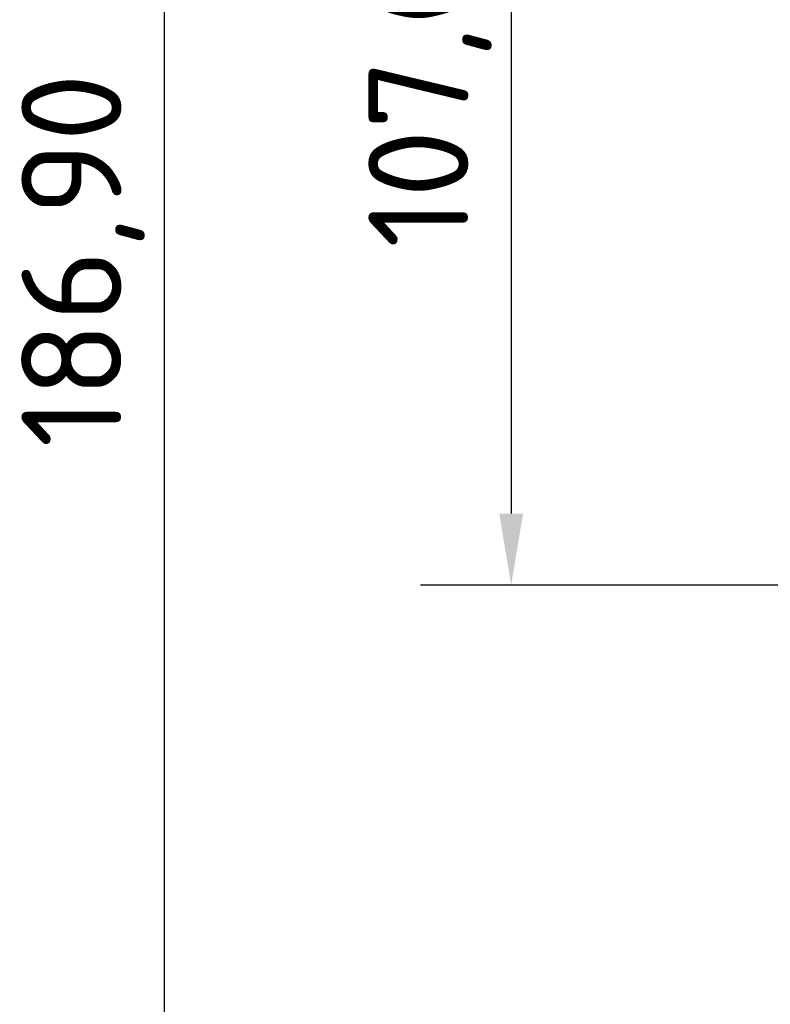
# Model space of a CAD drawing. Header units: millimetres. Extents: x 0 to 2100, y 0 to 1485.
# Tile 3 of 40: x 491 to 622, y 246 to 419. Entities that reach past the tile are written whole.
import ezdxf

# ---------------------------------------------------------------- set-up
doc = ezdxf.new("R2010")
doc.units = ezdxf.units.MM
doc.header["$LTSCALE"] = 5
doc.layers.add('Bemaßung (ISO)', color=7, linetype='Continuous', lineweight=25)
doc.styles.add('Notiztext (DIN)', font='isocpeur.ttf')
doc.dimstyles.new('Standard (DIN)', dxfattribs={"dimscale": 5, "dimtxt": 3.5, "dimasz": 2.5, "dimexe": 3.175, "dimexo": 0.8, "dimgap": 0.8, "dimtad": 1, "dimrnd": 1e-08, "dimzin": 0, "dimtxsty": 'Notiztext (DIN)', "dimcen": 0.09, "dimdle": 10, "dimclrd": 256, "dimclre": 256, "dimclrt": 256, "dimadec": 0, "dimazin": 0, "dimtfac": 1, "dimtmove": 0, "dimatfit": 3, "dimfxl": 1, "dimtolj": 1, "dimtzin": 0, "dimlwd": -1, "dimlwe": -1, "dimarcsym": 0})

# ---------------------------------------------------------------- blocks, each defined once
blk = doc.blocks.new('*D22')
at = {"layer": 'Bemaßung (ISO)'}
for p, q in [((824.03, 498.15), (560.69, 498.15)), ((576.57, 485.65), (576.57, 332.32)), ((824.86, 319.82), (560.69, 319.82))]:
    blk.add_line(p, q, dxfattribs=at)
for points in [[(574.48, 485.65), (578.65, 485.65), (576.57, 498.15)], [(574.48, 332.32), (578.65, 332.32), (576.57, 319.82)]]:
    blk.add_solid(points, dxfattribs=at)
at = {"layer": 'Defpoints', "color": 0}
for p in [(828.03, 498.15), (576.57, 319.82), (828.86, 319.82)]:
    blk.add_point(p, dxfattribs=at)
at = {"layer": 'Bemaßung (ISO)', "insert": (551.57, 378.8), "char_height": 17.5, "attachment_point": 1, "rotation": 90, "style": 'Notiztext (DIN)'}
blk.add_mtext('\\A1;107,00', dxfattribs=at)
blk = doc.blocks.new('*D27')
at = {"layer": 'Bemaßung (ISO)'}
for p, q in [((634.03, 529.82), (499.98, 529.82)), ((515.85, 517.32), (515.85, 230.83)), ((731.11, 218.33), (499.98, 218.33))]:
    blk.add_line(p, q, dxfattribs=at)
for points in [[(513.77, 517.32), (517.94, 517.32), (515.85, 529.82)], [(513.77, 230.83), (517.94, 230.83), (515.85, 218.33)]]:
    blk.add_solid(points, dxfattribs=at)
at = {"layer": 'Defpoints', "color": 0}
for p in [(638.03, 529.82), (515.85, 218.33), (735.11, 218.33)]:
    blk.add_point(p, dxfattribs=at)
at = {"layer": 'Bemaßung (ISO)', "insert": (490.85, 343.88), "char_height": 17.5, "attachment_point": 1, "rotation": 90, "style": 'Notiztext (DIN)'}
blk.add_mtext('\\A1;186,90', dxfattribs=at)

msp = doc.modelspace()

# ---------------------------------------------------------------- dimensions: what is measured, and where the dimension line sits
at = {"layer": 'Bemaßung (ISO)'}
for base, p1, p2, angle, picture, middle in [((515.853, 218.325), (638.028, 529.82), (735.112, 218.325), 270, '*D27', (515.853, 374.072)), ((576.568, 319.82), (828.028, 498.153), (828.862, 319.82), 90, '*D22', (576.568, 408.986))]:
    dim = msp.add_linear_dim(base=base, p1=p1, p2=p2, angle=angle, dimstyle='Standard (DIN)', override={"dimgap": 0.8, "dimdec": 2, "dimlfac": 0.6, "dimtol": 0, "dimlim": 0, "dimtp": 0, "dimtm": 0, "dimtdec": 2, "dimtofl": 0, "dimatfit": 1}, dxfattribs=at)
    dim.commit()
    dim.dimension.update_dxf_attribs({"geometry": picture, "text_midpoint": middle, "dimtype": 160})

doc.saveas('drawing.dxf')
